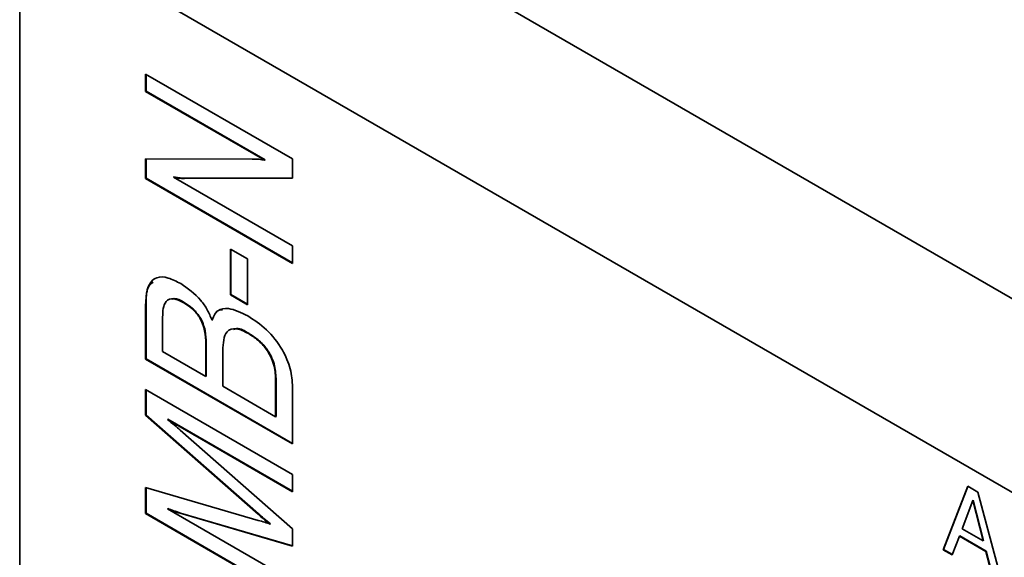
# Model space of a CAD drawing. Header units: millimetres. Extents: x 15 to 187, y 49 to 265.
# Tile 26 of 62: x 110.16 to 121.22, y 202.5 to 208.54. Entities that reach past the tile are written whole.
import ezdxf

# ---------------------------------------------------------------- set-up
doc = ezdxf.new("R2010")
doc.units = ezdxf.units.MM

msp = doc.modelspace()

# ---------------------------------------------------------------- linework, layer by layer
at = {"color": 7, "linetype": 'Continuous', "lineweight": 35}
for p, q in [((147.8764, 190.0712), (112.0497, 210.7536)), ((147.8764, 187.894), (110.1641, 209.6649)), ((110.1641, 209.6649), (110.1641, 193.8784)), ((111.5783, 207.929), (113.2282, 206.9765)), ((111.5783, 207.7336), (111.5783, 207.929)), ((111.583, 207.7363), (111.583, 207.9262)), ((111.583, 207.7363), (111.5783, 207.7336)), ((112.9156, 206.9616), (111.5783, 207.7336)), ((112.9203, 206.9643), (111.583, 207.7363)), ((111.5783, 206.9763), (112.7767, 206.9749)), ((111.5783, 206.7565), (111.5783, 206.9763)), ((111.583, 206.7592), (111.583, 206.9763)), ((112.9203, 206.9643), (112.9156, 206.9616)), ((113.2282, 206.9765), (113.2282, 206.7589)), ((111.583, 206.7592), (111.5783, 206.7565)), ((113.2282, 205.804), (111.5783, 206.7565)), ((113.2282, 205.8095), (111.583, 206.7592)), ((111.8957, 206.7741), (111.891, 206.7714)), ((111.891, 206.7714), (113.2282, 205.9994)), ((113.2282, 206.7589), (112.0129, 206.756)), ((112.0176, 206.7587), (112.0129, 206.756)), ((113.2282, 206.7617), (112.0176, 206.7587)), ((112.5302, 205.9627), (112.7206, 205.8528)), ((112.5302, 205.4498), (112.5302, 205.9627)), ((112.5349, 205.4525), (112.5349, 205.96)), ((113.2282, 205.9994), (113.2282, 205.804)), ((112.7206, 205.8528), (112.7206, 205.3399)), ((112.5349, 205.4525), (112.5302, 205.4498)), ((112.7206, 205.3399), (112.5302, 205.4498)), ((112.7206, 205.3453), (112.5349, 205.4525)), ((111.583, 205.3406), (111.5783, 205.3379)), ((111.5783, 204.7291), (111.5783, 205.3379)), ((111.583, 204.7318), (111.583, 205.3406)), ((112.0107, 205.3643), (112.006, 205.3616)), ((111.7687, 205.1997), (111.7687, 204.8146)), ((112.3283, 205.1695), (112.3236, 205.1668)), ((112.7372, 205.0182), (112.7324, 205.0155)), ((112.2599, 204.9048), (112.2552, 204.9021)), ((112.2552, 204.5338), (112.2552, 204.9021)), ((112.2599, 204.5365), (112.2599, 204.9048)), ((111.7687, 204.8146), (112.2552, 204.5338)), ((112.4456, 204.8257), (112.4456, 204.4239)), ((111.583, 204.7318), (111.5783, 204.7291)), ((113.2282, 203.7766), (111.5783, 204.7291)), ((113.2282, 203.7821), (111.583, 204.7318)), ((112.2599, 204.5365), (112.2552, 204.5338)), ((113.0426, 204.5106), (113.0378, 204.5079)), ((113.0378, 204.0819), (113.0378, 204.5079)), ((113.0426, 204.0847), (113.0426, 204.5106)), ((111.5783, 204.3871), (113.2282, 203.4347)), ((111.5783, 204.0986), (111.5783, 204.3871)), ((111.583, 204.1013), (111.583, 204.3844)), ((112.4456, 204.4239), (113.0378, 204.0819)), ((113.2282, 204.4167), (113.2282, 203.7766)), ((111.583, 204.1013), (111.5783, 204.0986)), ((112.8405, 202.989), (111.5783, 204.0986)), ((112.8452, 202.9918), (111.583, 204.1013)), ((111.8273, 204.0534), (111.8225, 204.0507)), ((113.2282, 203.2392), (111.8225, 204.0507)), ((113.2282, 203.2447), (111.8273, 204.0534)), ((113.0426, 204.0847), (113.0378, 204.0819)), ((111.967, 203.9322), (113.2282, 202.824)), ((113.2282, 203.4347), (113.2282, 203.2392)), ((111.5783, 203.2891), (112.8405, 202.9184)), ((111.5783, 202.9948), (111.5783, 203.2891)), ((111.583, 202.9976), (111.583, 203.2877)), ((120.535, 202.5891), (120.8103, 203.3012)), ((120.5397, 202.5919), (120.8133, 203.2995)), ((120.8103, 203.3012), (120.9228, 203.2362)), ((120.9228, 203.2362), (121.2022, 202.204)), ((120.8663, 203.143), (120.7488, 202.823)), ((120.871, 203.1458), (120.8663, 203.143)), ((120.9824, 202.6882), (120.8663, 203.143)), ((120.9871, 202.6909), (120.871, 203.1458)), ((111.8273, 203.052), (111.8225, 203.0492)), ((111.8225, 203.0492), (113.2282, 202.2378)), ((111.583, 202.9976), (111.5783, 202.9948)), ((113.2282, 202.0424), (111.5783, 202.9948)), ((113.2282, 202.0478), (111.583, 202.9976)), ((111.9717, 203.0006), (111.967, 202.9979)), ((113.2282, 202.6286), (111.967, 202.9979)), ((113.2282, 202.6327), (111.9717, 203.0006)), ((112.8452, 202.9918), (112.8405, 202.989)), ((112.9808, 202.8792), (112.976, 202.8765)), ((113.2282, 202.824), (113.2282, 202.6286)), ((120.7488, 202.823), (120.9824, 202.6882)), ((120.7172, 202.7408), (120.6373, 202.5301)), ((120.7219, 202.7435), (120.7172, 202.7408)), ((121.0124, 202.5703), (120.7172, 202.7408)), ((121.0171, 202.5731), (120.7219, 202.7435)), ((120.9871, 202.6909), (120.9824, 202.6882)), ((120.5397, 202.5919), (120.535, 202.5891)), ((120.6373, 202.5301), (120.535, 202.5891)), ((120.639, 202.5346), (120.5397, 202.5919)), ((121.0171, 202.5731), (121.0124, 202.5703)), ((121.0965, 202.2704), (121.0171, 202.5731)), ((121.0918, 202.2677), (121.0124, 202.5703))]:
    msp.add_line(p, q, dxfattribs=at)
for points, knots in [([(112.7767, 206.9749), (112.8019, 206.9749), (112.8469, 206.975), (112.8946, 206.9657), (112.9156, 206.9616)], [0, 0, 0, 0, 0.5600326, 1, 1, 1, 1]), ([(112.0129, 206.756), (111.9907, 206.7571), (111.9509, 206.7591), (111.9093, 206.7676), (111.891, 206.7714)], [0, 0, 0, 0, 0.5599764, 1, 1, 1, 1]), ([(112.0176, 206.7587), (111.9954, 206.7598), (111.9556, 206.7618), (111.914, 206.7704), (111.8957, 206.7741)], [0, 0, 0, 0, 0.5599764, 1, 1, 1, 1]), ([(111.5783, 205.3379), (111.5815, 205.4061), (111.5879, 205.5419), (111.6847, 205.659), (111.8306, 205.6499), (111.9254, 205.6007), (111.9729, 205.5761)], [0, 0, 0, 0, 0.28090972, 0.55890446, 0.77890856, 1, 1, 1, 1]), ([(111.583, 205.3406), (111.5833, 205.4128), (111.5838, 205.5244), (111.6428, 205.576), (111.6636, 205.5942)], [0, 0, 0, 0, 0.6479667, 1, 1, 1, 1]), ([(111.9729, 205.5761), (112.0515, 205.5225), (112.1611, 205.4477), (112.2746, 205.2844), (112.3073, 205.206), (112.3236, 205.1668)], [0, 0, 0, 0, 0.55825511, 0.7791438, 1, 1, 1, 1]), ([(112.006, 205.3616), (111.9679, 205.381), (111.8922, 205.4198), (111.8039, 205.39), (111.7726, 205.2998), (111.77, 205.2331), (111.7687, 205.1997)], [0, 0, 0, 0, 0.280653, 0.5580412, 0.7786184, 1, 1, 1, 1]), ([(112.0107, 205.3643), (111.9705, 205.3886), (111.9206, 205.4189), (111.8852, 205.4031), (111.8783, 205.4)], [0, 0, 0, 0, 0.8044151, 1, 1, 1, 1]), ([(112.2552, 204.9021), (112.2535, 204.949), (112.2501, 205.0423), (112.1958, 205.194), (112.0996, 205.3022), (112.0373, 205.3417), (112.006, 205.3616)], [0, 0, 0, 0, 0.2811535, 0.5592525, 0.77898, 1, 1, 1, 1]), ([(112.2599, 204.9048), (112.2582, 204.9517), (112.2548, 205.045), (112.2005, 205.1967), (112.1044, 205.3049), (112.042, 205.3445), (112.0107, 205.3643)], [0, 0, 0, 0, 0.2811535, 0.5592525, 0.77898, 1, 1, 1, 1]), ([(112.3236, 205.1668), (112.3419, 205.2076), (112.3785, 205.2895), (112.5305, 205.3099), (112.6528, 205.2502), (112.7275, 205.2137)], [0, 0, 0, 0, 0.2792059, 0.5593986, 1, 1, 1, 1]), ([(112.3283, 205.1695), (112.3446, 205.2143), (112.3671, 205.2765), (112.4245, 205.2821), (112.4405, 205.2836)], [0, 0, 0, 0, 0.7210057, 1, 1, 1, 1]), ([(112.7275, 205.2137), (112.798, 205.1677), (112.9387, 205.0758), (113.1135, 204.8556), (113.2155, 204.6162), (113.224, 204.4833), (113.2282, 204.4167)], [0, 0, 0, 0, 0.2806473, 0.559824, 0.7795723, 1, 1, 1, 1]), ([(112.7324, 205.0155), (112.6868, 205.0392), (112.596, 205.0864), (112.4875, 205.0551), (112.4503, 204.9459), (112.4471, 204.8659), (112.4456, 204.8257)], [0, 0, 0, 0, 0.2808955, 0.5581124, 0.7786285, 1, 1, 1, 1]), ([(112.7372, 205.0182), (112.6893, 205.0469), (112.6249, 205.0855), (112.5784, 205.0653), (112.5666, 205.0601)], [0, 0, 0, 0, 0.7438749, 1, 1, 1, 1]), ([(113.0378, 204.5079), (113.0348, 204.5617), (113.0287, 204.6688), (112.9468, 204.8365), (112.8377, 204.9487), (112.7676, 204.9932), (112.7324, 205.0155)], [0, 0, 0, 0, 0.280399, 0.5584009, 0.7788435, 1, 1, 1, 1]), ([(113.0426, 204.5106), (113.0395, 204.5644), (113.0334, 204.6716), (112.9516, 204.8392), (112.8424, 204.9514), (112.7723, 204.9959), (112.7372, 205.0182)], [0, 0, 0, 0, 0.280399, 0.5584009, 0.7788435, 1, 1, 1, 1]), ([(111.8225, 204.0507), (111.8496, 204.0293), (111.898, 203.9909), (111.9459, 203.9502), (111.967, 203.9322)], [0, 0, 0, 0, 0.55998016, 1, 1, 1, 1]), ([(111.967, 202.9979), (111.9402, 203.0063), (111.8924, 203.0213), (111.8439, 203.0407), (111.8225, 203.0492)], [0, 0, 0, 0, 0.5599472, 1, 1, 1, 1]), ([(111.9717, 203.0006), (111.9449, 203.009), (111.8971, 203.024), (111.8486, 203.0434), (111.8273, 203.052)], [0, 0, 0, 0, 0.5599472, 1, 1, 1, 1]), ([(112.976, 202.8765), (112.9505, 202.8966), (112.905, 202.9325), (112.8602, 202.9717), (112.8405, 202.989)], [0, 0, 0, 0, 0.5600135, 1, 1, 1, 1]), ([(112.8405, 202.9184), (112.8656, 202.9118), (112.9104, 202.8999), (112.956, 202.8836), (112.976, 202.8765)], [0, 0, 0, 0, 0.5600489, 1, 1, 1, 1]), ([(112.9808, 202.8792), (112.9553, 202.8993), (112.9097, 202.9352), (112.8649, 202.9745), (112.8452, 202.9918)], [0, 0, 0, 0, 0.5600135, 1, 1, 1, 1])]:
    msp.add_open_spline(points, degree=3, knots=knots, dxfattribs=at)

doc.saveas('drawing.dxf')
